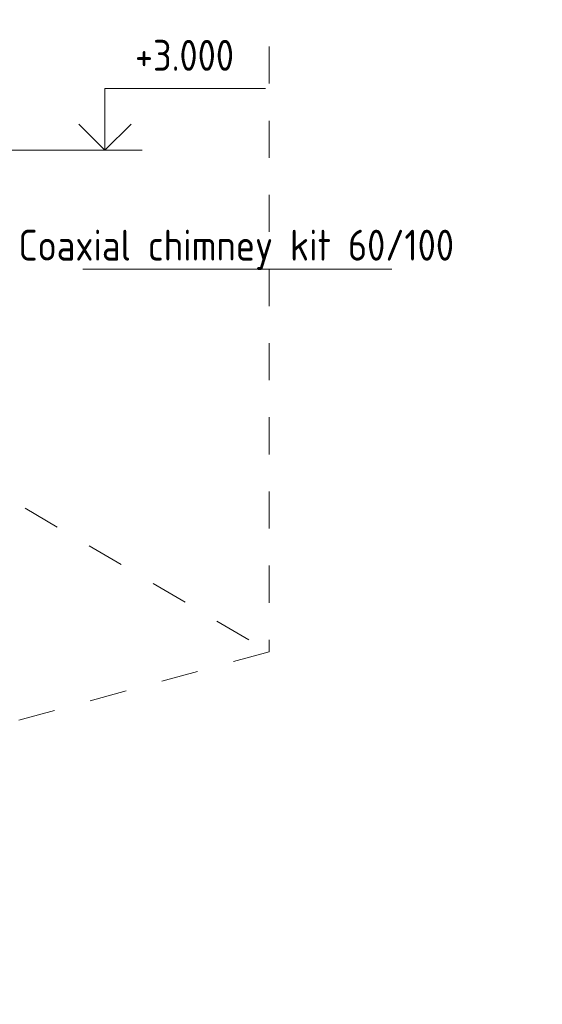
# Model space of a CAD drawing. Header units: millimetres. Extents: x 37142 to 74566, y 2709 to 34045.
# Tile 37 of 58: x 72216 to 74330, y 18163 to 22146. Entities that reach past the tile are written whole.
import ezdxf

# ---------------------------------------------------------------- set-up
doc = ezdxf.new("R2010")
doc.units = ezdxf.units.MM
doc.linetypes.add('ADSK_Скрыто', pattern=[300, 150, -150])
for name, color, linetype, lineweight in [('A-____-NOTE-TEXT', 131, 'Continuous', 20), ('G-____-____-DIMS', 111, 'Continuous', 9), ('G-____-____-SYMB', 111, 'ADSK_Скрыто', 20), ('M-EQPM-___-IDEN', 50, 'Continuous', 20)]:
    doc.layers.add(name, color=color, linetype=linetype, lineweight=lineweight)
doc.styles.add('GOST Common_1', font='GOST_Common.ttf', dxfattribs={"width": 0.9, "height": 125})

# ---------------------------------------------------------------- blocks, each defined once
blk = doc.blocks.new('ADSK_M_Оборудование - ADSK_Наименование_25-431939-3D Вент Right')
at = {"layer": 'M-EQPM-___-IDEN'}
blk.add_line((5550.6, 27663), (6800.6, 27663), dxfattribs=at)
blk = doc.blocks.new('Высотные отметки - Стрелка вверх-157591-3D Вент Right')
at = {"layer": 'A-____-NOTE-TEXT'}
for p, q in [((-2939.9, 28825.4), (-3239.9, 28825.4)), ((-3089.9, 28825.4), (-3195.9, 28719.3)), ((-3089.9, 28825.4), (-3089.9, 28575.4)), ((-3089.9, 28825.4), (-2983.8, 28719.3)), ((-3089.9, 28575.4), (-3739.9, 28575.4))]:
    blk.add_line(p, q, dxfattribs=at)

msp = doc.modelspace()

# ---------------------------------------------------------------- linework, layer by layer
at = {"layer": 'G-____-____-DIMS', "lineweight": 20}
msp.add_line((71947.4, 21617.8), (72560.7, 21617.8), dxfattribs=at)
at = {"layer": 'G-____-____-SYMB'}
for p, q in [((73225.1, 31637.6), (73225.1, 19589)), ((69136.1, 21996), (73225.1, 19589)), ((73225.1, 19589), (68015.4, 18162.9))]:
    msp.add_line(p, q, dxfattribs=at)

# ---------------------------------------------------------------- block references
at = {"layer": 'A-____-NOTE-TEXT', "rotation": 180}
msp.add_blockref('Высотные отметки - Стрелка вверх-157591-3D Вент Right', (69470.9, 50443.2), dxfattribs=at)
at = {"layer": 'M-EQPM-___-IDEN'}
msp.add_blockref('ADSK_M_Оборудование - ADSK_Наименование_25-431939-3D Вент Right', (66920.3, -6525.5), dxfattribs=at)

# ---------------------------------------------------------------- texts
at = {"layer": 'G-____-____-DIMS', "lineweight": 20, "insert": (72682.2, 22064.4), "char_height": 125, "width": 508.377, "attachment_point": 1, "line_spacing_factor": 1.022761, "style": 'GOST Common_1'}
msp.add_mtext('+3.000', dxfattribs=at)
at = {"layer": 'M-EQPM-___-IDEN', "lineweight": 9, "insert": (72211.1, 21296.4), "char_height": 125, "width": 2132.088, "attachment_point": 1, "style": 'GOST Common_1'}
msp.add_mtext('Coaxial chimney kit 60/100', dxfattribs=at)

doc.saveas('drawing.dxf')
